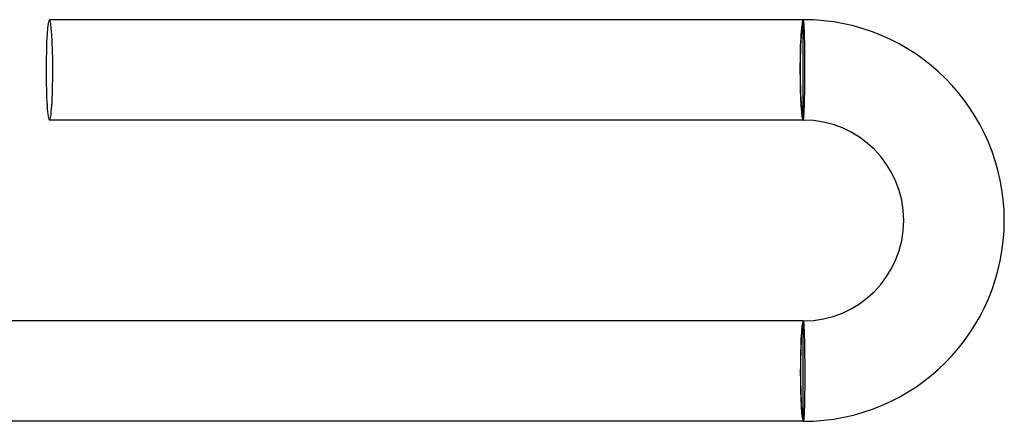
# Model space of a CAD drawing. Header units: millimetres. Extents: x -310 to 310, y -273 to 273.
# Tile 59 of 76: x 271 to 310, y -2 to 14. Entities that reach past the tile are written whole.
import ezdxf

# ---------------------------------------------------------------- set-up
doc = ezdxf.new("R2010")
doc.units = ezdxf.units.MM
doc.layers.add('HIDDEN', color=7, linetype='Continuous')
doc.layers.add('THICK', color=7, linetype='Continuous')

msp = doc.modelspace()

# ---------------------------------------------------------------- linework, layer by layer
at = {"layer": 'HIDDEN'}
for p, q in [((302.003, 13.998), (302, 14)), ((302.007, 13.991), (302.003, 13.998)), ((302.01, 13.98), (302.007, 13.991)), ((302.014, 13.964), (302.01, 13.98)), ((302.017, 13.944), (302.014, 13.964)), ((302.02, 13.919), (302.017, 13.944)), ((302.023, 13.89), (302.02, 13.919)), ((302.026, 13.857), (302.023, 13.89)), ((302.029, 13.819), (302.026, 13.857)), ((302.033, 13.778), (302.029, 13.819)), ((302.035, 13.732), (302.033, 13.778)), ((302.038, 13.682), (302.035, 13.732)), ((302.041, 13.629), (302.038, 13.682)), ((302.044, 13.572), (302.041, 13.629)), ((302.046, 13.512), (302.044, 13.572)), ((302.048, 13.448), (302.046, 13.512)), ((302.051, 13.38), (302.048, 13.448)), ((302.053, 13.31), (302.051, 13.38)), ((302.055, 13.236), (302.053, 13.31)), ((302.057, 13.16), (302.055, 13.236)), ((302.058, 13.081), (302.057, 13.16)), ((302.06, 13), (302.058, 13.081)), ((302.061, 12.916), (302.06, 13)), ((302.063, 12.831), (302.061, 12.916)), ((302.064, 12.743), (302.063, 12.831)), ((302.065, 12.654), (302.064, 12.743)), ((302.065, 12.563), (302.065, 12.654)), ((302.066, 12.471), (302.065, 12.563)), ((302.066, 12.378), (302.066, 12.471)), ((302.067, 12.284), (302.066, 12.378)), ((302.067, 12.19), (302.067, 12.284)), ((302.067, 12.095), (302.067, 12.19)), ((302.065, 11.723), (302.066, 11.815)), ((302.066, 11.908), (302.067, 12)), ((302.066, 11.815), (302.066, 11.908)), ((302.067, 12), (302.067, 12.095)), ((302.06, 11.278), (302.061, 11.365)), ((302.061, 11.365), (302.063, 11.453)), ((302.063, 11.453), (302.064, 11.542)), ((302.064, 11.632), (302.065, 11.723)), ((302.064, 11.542), (302.064, 11.632)), ((302.054, 10.947), (302.056, 11.027)), ((302.056, 11.027), (302.057, 11.109)), ((302.057, 11.109), (302.059, 11.192)), ((302.059, 11.192), (302.06, 11.278)), ((302.042, 10.522), (302.044, 10.586)), ((302.044, 10.586), (302.046, 10.653)), ((302.046, 10.653), (302.048, 10.722)), ((302.048, 10.722), (302.05, 10.795)), ((302.05, 10.795), (302.052, 10.87)), ((302.052, 10.87), (302.054, 10.947)), ((302.024, 10.171), (302.027, 10.21)), ((302.027, 10.21), (302.03, 10.253)), ((302.03, 10.253), (302.032, 10.3)), ((302.032, 10.3), (302.035, 10.35)), ((302.035, 10.35), (302.037, 10.404)), ((302.037, 10.404), (302.039, 10.461)), ((302.039, 10.461), (302.042, 10.522)), ((302, 10), (302.003, 10.002)), ((302.003, 10.002), (302.006, 10.009)), ((302.006, 10.009), (302.008, 10.019)), ((302.008, 10.019), (302.011, 10.034)), ((302.011, 10.034), (302.014, 10.053)), ((302.014, 10.053), (302.016, 10.076)), ((302.016, 10.076), (302.019, 10.104)), ((302.019, 10.104), (302.022, 10.135)), ((302.022, 10.135), (302.024, 10.171)), ((302, 2), (302.002, 1.998)), ((302.002, 1.998), (302.005, 1.991)), ((302.005, 1.991), (302.007, 1.981)), ((302.007, 1.981), (302.01, 1.966)), ((302.01, 1.966), (302.012, 1.947)), ((302.012, 1.947), (302.015, 1.924)), ((302.015, 1.924), (302.017, 1.896)), ((302.017, 1.896), (302.019, 1.865)), ((302.019, 1.865), (302.022, 1.829)), ((302.022, 1.829), (302.024, 1.79)), ((302.024, 1.79), (302.026, 1.747)), ((302.026, 1.747), (302.028, 1.7)), ((302.028, 1.7), (302.031, 1.65)), ((302.031, 1.65), (302.033, 1.596)), ((302.033, 1.596), (302.035, 1.539)), ((302.035, 1.539), (302.037, 1.478)), ((302.037, 1.478), (302.039, 1.414)), ((302.039, 1.414), (302.041, 1.347)), ((302.041, 1.347), (302.043, 1.277)), ((302.043, 1.277), (302.044, 1.205)), ((302.044, 1.205), (302.046, 1.13)), ((302.046, 1.13), (302.048, 1.053)), ((302.048, 1.053), (302.049, 0.973)), ((302.049, 0.973), (302.051, 0.891)), ((302.051, 0.891), (302.052, 0.808)), ((302.052, 0.808), (302.053, 0.722)), ((302.053, 0.722), (302.054, 0.635)), ((302.054, 0.635), (302.055, 0.547)), ((302.055, 0.547), (302.056, 0.458)), ((302.056, 0.458), (302.057, 0.368)), ((302.057, 0.368), (302.058, 0.277)), ((302.058, 0.277), (302.058, 0.185)), ((302.058, 0.185), (302.058, 0.092)), ((302.058, 0.092), (302.059, 0)), ((302.059, 0), (302.059, -0.095)), ((302.059, -0.378), (302.058, -0.471)), ((302.059, -0.095), (302.059, -0.19)), ((302.059, -0.19), (302.059, -0.284)), ((302.059, -0.284), (302.059, -0.378)), ((302.056, -0.743), (302.055, -0.831)), ((302.057, -0.654), (302.056, -0.743)), ((302.058, -0.563), (302.057, -0.654)), ((302.058, -0.471), (302.058, -0.563)), ((302.05, -1.16), (302.048, -1.236)), ((302.051, -1.081), (302.05, -1.16)), ((302.053, -1), (302.051, -1.081)), ((302.054, -0.916), (302.053, -1)), ((302.055, -0.831), (302.054, -0.916)), ((302.041, -1.511), (302.038, -1.572)), ((302.043, -1.447), (302.041, -1.511)), ((302.045, -1.38), (302.043, -1.447)), ((302.047, -1.31), (302.045, -1.38)), ((302.048, -1.236), (302.047, -1.31)), ((302.015, -1.944), (302.012, -1.964)), ((302.018, -1.919), (302.015, -1.944)), ((302.021, -1.89), (302.018, -1.919)), ((302.023, -1.857), (302.021, -1.89)), ((302.026, -1.819), (302.023, -1.857)), ((302.029, -1.777), (302.026, -1.819)), ((302.031, -1.732), (302.029, -1.777)), ((302.034, -1.682), (302.031, -1.732)), ((302.036, -1.629), (302.034, -1.682)), ((302.038, -1.572), (302.036, -1.629)), ((302.003, -1.998), (302, -2)), ((302.006, -1.991), (302.003, -1.998)), ((302.009, -1.98), (302.006, -1.991)), ((302.012, -1.964), (302.009, -1.98))]:
    msp.add_line(p, q, dxfattribs=at)
for start_param, end_param in [(-1.570796, 0), (-3.141593, -1.570796)]:
    msp.add_ellipse((272, 12), major_axis=(0, 2), ratio=0.066519, start_param=start_param, end_param=end_param, dxfattribs=at)
at = {"layer": 'THICK'}
for p, q in [((302, 14), (272, 14)), ((302, 10), (302, 14)), ((302, 10), (272, 10)), ((302, 2), (269.989, 2)), ((302, -2), (302, 2)), ((302, -2), (269.989, -2))]:
    msp.add_line(p, q, dxfattribs=at)
for radius in [8, 4]:
    msp.add_arc((302, 6), radius, 270, 90, dxfattribs=at)
for centre, major_axis, ratio, start_param, end_param in [((272, 12), (0, 2), 0.066519, 0, 1.570796), ((302, 12), (0, -2), 0.066519, -3.141593, -1.570796), ((302, 12), (0, -1.9), 0.066519, -3.141593, 0), ((272, 12), (0, 2), 0.066519, 1.570796, 3.141593), ((302, 12), (0, -2), 0.066519, -1.570796, 0), ((302, 0), (0, -2), 0.058722, -3.141593, -1.570796), ((302, 0), (0, 1.9), 0.058722, 0, 3.141593), ((302, 0), (0, -2), 0.058722, -1.570796, 0)]:
    msp.add_ellipse(centre, major_axis=major_axis, ratio=ratio, start_param=start_param, end_param=end_param, dxfattribs=at)

doc.saveas('drawing.dxf')
